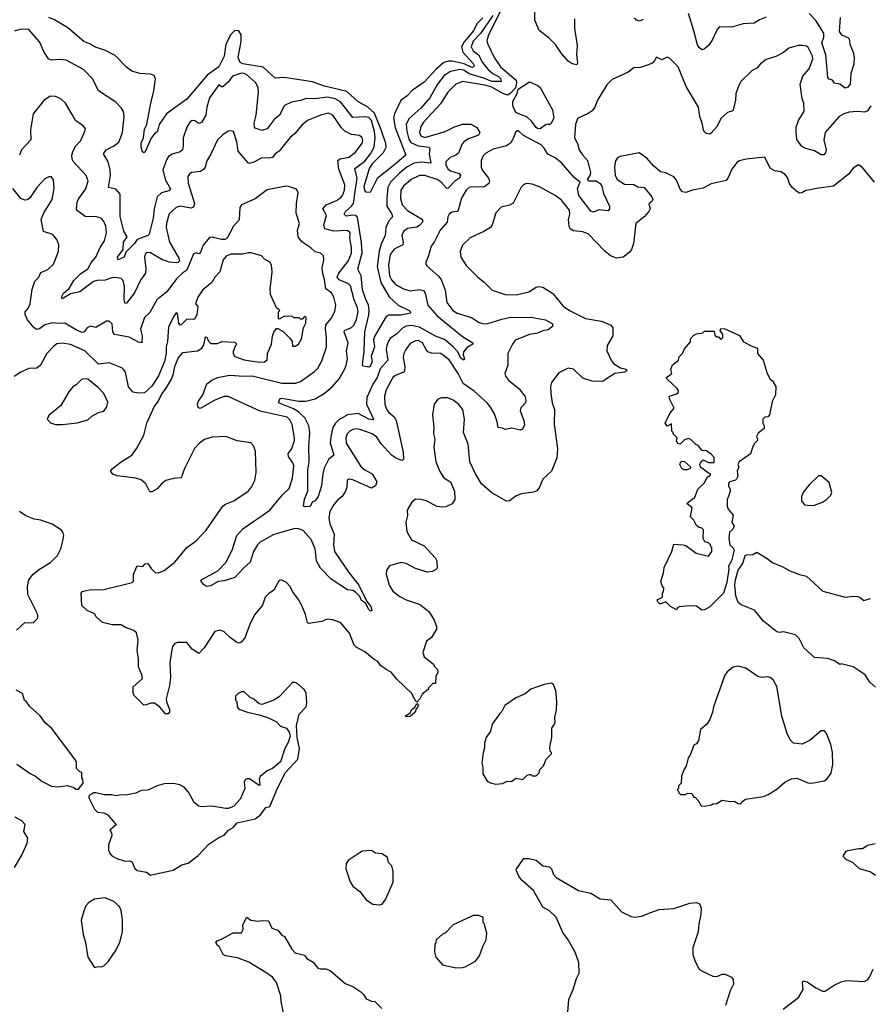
# Model space of a CAD drawing. Extents: x 2220333 to 2384341, y 721037 to 894043.
# Tile 84 of 256: x 2268066 to 2274423, y 769813 to 777168. Entities that reach past the tile are written whole.
import ezdxf

# ---------------------------------------------------------------- set-up
doc = ezdxf.new("R2010")
doc.units = 0

msp = doc.modelspace()

# ---------------------------------------------------------------- linework, layer by layer
at = {"layer": '0CON10XD'}
for points in [[(2272213.1, 777175), (2272213.5, 777105), (2272232.9, 776975), (2272228.5, 776905), (2272234.1, 776845.9), (2272229.5, 776830.5), (2272195, 776837.1), (2272165, 776857.5), (2272115.5, 776915.5), (2272071.7, 776981.7), (2272020.8, 777030.8), (2271947.9, 777087.9), (2271915.4, 777165), (2271919.7, 777285)], [(2271601, 777199), (2271511.2, 777065), (2271455, 777008.1), (2271440.2, 776965), (2271454.3, 776935), (2271496, 776906), (2271525, 776848.9), (2271565, 776798.3), (2271603.8, 776763.8), (2271645, 776743.9), (2271662, 776725), (2271663.8, 776705), (2271595, 776704.7), (2271535, 776730.3), (2271425, 776763.6), (2271385, 776789.3), (2271355, 776794.9), (2271285, 776780.8), (2271238.7, 776751.3), (2271188.6, 776685), (2271130.9, 776585), (2271065, 776506.9), (2270975, 776427.1), (2270955.3, 776385), (2270960, 776335), (2270975.5, 776275), (2270989.9, 776249.9), (2271043.9, 776226.1), (2271126.7, 776215), (2271130.8, 776205), (2271126.2, 776163.8), (2271137.8, 776095), (2271065.9, 776104.1), (2271015, 776096.1), (2270962, 776068), (2270905, 776021.1), (2270836.3, 775955), (2270818.3, 775915), (2270808.9, 775835), (2270811.2, 775775), (2270847.3, 775715), (2270851.9, 775695), (2270823.9, 775666.1), (2270803.1, 775615), (2270796.7, 775555), (2270768.1, 775491.9), (2270751.8, 775438.2), (2270739, 775325), (2270764.8, 775205), (2270827.4, 775097.4), (2270894.8, 775034.8), (2270977.1, 774995), (2270987.1, 774985), (2270986.2, 774975), (2270915, 774961.2), (2270825, 774959.6), (2270805, 774950), (2270718.6, 774801.4), (2270711.7, 774775), (2270717.5, 774725), (2270710.6, 774700.6), (2270691.9, 774655), (2270700.4, 774615), (2270685, 774577.1), (2270675, 774572.5), (2270635, 774580), (2270628.6, 774588.6), (2270641.1, 774691.1), (2270646.4, 774835), (2270676.7, 774963.3), (2270678.9, 774995), (2270673.7, 775035), (2270649.5, 775085), (2270629, 775149), (2270619, 775255), (2270593.2, 775305), (2270624.6, 775425), (2270621.3, 775501.3), (2270591.8, 775691.8), (2270575, 775704.2), (2270555, 775707.3), (2270505, 775699.2), (2270491.5, 775715), (2270500.4, 775735), (2270545.7, 775774.3), (2270560, 775795), (2270572.7, 775885), (2270589, 775985), (2270570.7, 776055), (2270645, 776110), (2270688.8, 776165), (2270714.4, 776215), (2270722.1, 776285), (2270718.4, 776331.6), (2270695, 776414.7), (2270675.8, 776435.8), (2270645, 776442.7), (2270555, 776437.3), (2270463.4, 776555), (2270425, 776576.6), (2270365, 776589.6), (2270275, 776576.5), (2270210.3, 776579.7), (2270165.4, 776564.6), (2270097.6, 776552.4), (2270045, 776525.6), (2270007.8, 776455), (2269968.3, 776421.7), (2269915, 776351.8), (2269875, 776340.6), (2269827.1, 776357.1), (2269820, 776365), (2269817.9, 776395), (2269833.7, 776455), (2269850.3, 776625), (2269848, 776658), (2269831.2, 776695), (2269764.6, 776755), (2269745, 776766.2), (2269725, 776768.4), (2269657.7, 776745), (2269625, 776700.7), (2269585, 776666.9), (2269575, 776666), (2269555, 776682), (2269485, 776584.3), (2269465.8, 776515), (2269458.6, 776455), (2269425, 776400.8), (2269405, 776392.5), (2269375, 776412.9), (2269355, 776415.7), (2269338.8, 776401.2), (2269316.4, 776365), (2269288.1, 776285), (2269288.9, 776225), (2269282.5, 776195), (2269265, 776180.6), (2269205, 776163.1), (2269179.2, 776145), (2269165, 776126.2), (2269137.3, 776045), (2269154.1, 775975), (2269193.1, 775905), (2269180.4, 775889.6), (2269125.3, 775874.7), (2269094.6, 775845), (2269072.5, 775755), (2269064.2, 775685), (2269033.2, 775565), (2269024.7, 775555.3), (2268944.5, 775525.5), (2268925, 775496.9), (2268860, 775430), (2268846.9, 775395), (2268802.9, 775372.9), (2268798.5, 775395), (2268838.9, 775451.1), (2268842.9, 775505), (2268870, 775545), (2268845, 775587.5), (2268817.7, 775697.7), (2268817.1, 775865), (2268785, 775901.4), (2268730, 775915), (2268745.4, 776005), (2268743.8, 776045), (2268727.3, 776105), (2268692, 776165), (2268712.5, 776195), (2268766.9, 776223.1), (2268807.8, 776252.2), (2268833.8, 776325), (2268848.2, 776445), (2268842, 776482), (2268826.2, 776506.2), (2268785, 776551.4), (2268656, 776635), (2268612.2, 776722.2), (2268542.5, 776795), (2268414.5, 776864.5), (2268365, 776871.1), (2268305, 776864.3), (2268281.2, 776875), (2268249.4, 776925), (2268215, 777003.3), (2268136, 777095), (2268076.3, 777096.3), (2268027.4, 777082.6)], [(2271528.7, 777181.3), (2271483.9, 777136.1), (2271457.8, 777085), (2271387.6, 777002.4), (2271368.7, 776965), (2271378.8, 776925), (2271455, 776839.3), (2271462.7, 776825), (2271460.5, 776815), (2271445, 776811.4), (2271386.9, 776836.9), (2271298.9, 776858.9), (2271271.3, 776858.7), (2271235, 776848.4), (2271176, 776795), (2271089.6, 776700.4), (2271000.2, 776639.8), (2270961.3, 776598.7), (2270914, 776565), (2270866.7, 776463.3), (2270860.2, 776435), (2270873.2, 776363.2), (2270952.2, 776155), (2270856.5, 776075), (2270738.3, 775981.7), (2270685, 775876.7), (2270655, 775880), (2270645, 775891.2), (2270640.7, 775925), (2270681.3, 776055), (2270705, 776094.8), (2270785.1, 776174.9), (2270805.3, 776215), (2270802.8, 776242.8), (2270768.8, 776345), (2270718.4, 776468.4), (2270666.6, 776516.6), (2270595.5, 776555), (2270510.4, 776630.4), (2270345, 776671.9), (2270255, 776704.6), (2270106.8, 776726.8), (2270045, 776736.7), (2269975, 776730.8), (2269885, 776811.8), (2269735, 776838.8), (2269715, 776848.9), (2269700, 776885), (2269721.8, 777005), (2269722.6, 777055), (2269705, 777084.4), (2269675, 777085.9), (2269643.9, 777056.1), (2269605.8, 776985), (2269594.4, 776895), (2269555, 776814.4), (2269467, 776753), (2269315.2, 776574.8), (2269164.4, 776465), (2269108.6, 776385), (2269101.4, 776355), (2269095, 776328.8), (2269074.6, 776315.4), (2269048.2, 776281.8), (2269005, 776181.2), (2268995, 776173.3), (2268985, 776180), (2268973.9, 776216.1), (2268974, 776245), (2268992, 776285), (2269000.3, 776349.7), (2269017.1, 776385), (2269045.6, 776545), (2269070, 776635), (2269082, 776725), (2269071.4, 776751.4), (2269045, 776760), (2268965, 776764.4), (2268905, 776784), (2268865, 776814), (2268779.1, 776899.1), (2268708.6, 776938.6), (2268625, 776964.3), (2268595.5, 776985.5), (2268545, 777004.4), (2268426.7, 777106.7), (2268326.9, 777166.9), (2268285, 777184.5)], [(2271657.1, 777225), (2271569.6, 777055), (2271558.4, 777008.4), (2271564.2, 776985.8), (2271611.1, 776885), (2271660.7, 776815), (2271776.8, 776716.8), (2271779.1, 776695), (2271770.5, 776659.5), (2271732.5, 776615), (2271715, 776604.5), (2271676.8, 776616.8), (2271595, 776663.3), (2271542.2, 776677.8), (2271375, 776706.7), (2271325, 776685.4), (2271264.8, 776625.2), (2271212, 776538), (2271085, 776401.8), (2271065, 776368.6), (2271054.7, 776325), (2271065, 776299.2), (2271095, 776288.1), (2271245, 776331.6), (2271315, 776368.1), (2271375, 776387.4), (2271436.8, 776386.8), (2271482.2, 776362.2), (2271504.4, 776325), (2271495, 776304.5), (2271421.3, 776278.7), (2271385, 776255.4), (2271369.7, 776235), (2271345, 776171.1), (2271325, 776155.4), (2271282.2, 776137.8), (2271251.5, 776105), (2271251.5, 776085), (2271265, 776054.6), (2271285, 776038.7), (2271349.6, 776019.6), (2271361.5, 776005), (2271355, 775986.9), (2271318, 775962), (2271265, 775906.9), (2271255, 775910), (2271215, 775953.5), (2271185, 775973.7), (2271095, 776004.7), (2271055, 776004.2), (2270991.8, 775975), (2270935.5, 775925), (2270913.8, 775895), (2270913, 775833), (2270924.7, 775785), (2270965, 775742.7), (2271076.4, 775675), (2271075.4, 775655), (2271055, 775629.5), (2271035, 775618.2), (2270965, 775608.5), (2270933.6, 775585), (2270922.8, 775555), (2270933.1, 775505), (2270928.9, 775485), (2270865, 775454.6), (2270835.7, 775414.3), (2270821.9, 775335), (2270830, 775255), (2270845, 775225.4), (2270875, 775188.8), (2270935, 775156.7), (2270985, 775143.3), (2271055, 775152.9), (2271083.8, 775143.8), (2271095.6, 775125), (2271115.3, 775035), (2271185.3, 774955), (2271375, 774800.4), (2271454, 774755), (2271452, 774745), (2271410.6, 774719.4), (2271383.7, 774686.3), (2271379.4, 774665), (2271391.4, 774635), (2271385.5, 774624.5), (2271365, 774635.7), (2271338.7, 774688.7), (2271305, 774724.6), (2271240, 774780), (2271175, 774804.8), (2271055, 774870.4), (2270995, 774883.4), (2270955, 774877.8), (2270930.5, 774865), (2270885, 774820), (2270835, 774785.6), (2270822.7, 774767.3), (2270809.1, 774735), (2270805.3, 774705), (2270818.1, 774625), (2270760.7, 774559.3), (2270737.1, 774495), (2270705, 774444.5), (2270660.7, 774345), (2270658.1, 774295), (2270710.8, 774185), (2270705, 774180), (2270675, 774184.8), (2270595, 774225.2), (2270515, 774215.2), (2270450.9, 774179.1), (2270425.3, 774155), (2270407.4, 774122.6), (2270393.2, 774065), (2270387.3, 774007.3), (2270414.4, 773915.6), (2270375, 773882.5), (2270342.4, 773817.6), (2270331.3, 773775), (2270321.5, 773685), (2270297.8, 773605), (2270275, 773573.8), (2270252.5, 773565), (2270238.3, 773531.7), (2270195, 773528.8), (2270186.7, 773535), (2270195, 773586.2), (2270219.6, 773645), (2270220.4, 773805), (2270229.2, 773865), (2270227.9, 773985), (2270234.2, 774085), (2270227.4, 774135), (2270196.4, 774195), (2270149.3, 774239.3), (2270111.9, 774261.9), (2270000, 774305), (2270011.4, 774335), (2270025, 774340), (2270151.7, 774318.3), (2270205, 774318.9), (2270274.7, 774335.3), (2270342.7, 774375), (2270400.4, 774425), (2270452.9, 774485), (2270495, 774554.2), (2270506.2, 774585), (2270515.4, 774635), (2270508.9, 774695), (2270521.8, 774755), (2270490.4, 774835), (2270494.7, 774845.3), (2270545, 774868), (2270563.3, 774886.7), (2270582.3, 774927.7), (2270595.6, 774985), (2270592, 775015), (2270565.8, 775075.8), (2270538.7, 775178.7), (2270522.5, 775195), (2270455, 775225.4), (2270439.6, 775245), (2270450.9, 775275), (2270521.3, 775365), (2270545.2, 775424.8), (2270546.8, 775465), (2270534.7, 775534.7), (2270536.1, 775575), (2270515, 775593.6), (2270415, 775587.8), (2270346.1, 775606.1), (2270338.5, 775635), (2270358.1, 775705), (2270332.2, 775755), (2270356.4, 775783.6), (2270435, 775816.5), (2270464, 775836), (2270479.5, 775855), (2270493.1, 775895), (2270495.4, 775935), (2270450.8, 776050.8), (2270444.4, 776115), (2270460.8, 776129.2), (2270525, 776140), (2270575, 776179.1), (2270624.6, 776245), (2270629.6, 776265), (2270625.4, 776285.4), (2270605, 776301.5), (2270545, 776310.4), (2270495.2, 776335.3), (2270470.7, 776360.7), (2270406.2, 776455), (2270375, 776470), (2270315, 776454.6), (2270217.5, 776415), (2270175, 776380.8), (2270122.1, 776317.9)], [(2272725, 777169.4), (2272695, 777155.7), (2272675, 777164), (2272661.7, 777181.7)], [(2273645, 777185.8), (2273595, 777165.8), (2273555, 777140.8), (2273473.1, 777136.9), (2273385, 777112), (2273295, 777113.3), (2273278.8, 777095), (2273242, 777015), (2273214.3, 776975.7), (2273182.3, 776947.7), (2273165, 776943.3), (2273145, 776959.2), (2273130.7, 776980.7), (2273105.4, 777085), (2273063.7, 777213.7)], [(2274197.1, 777185), (2274189.8, 777080.2), (2274206.7, 777055), (2274255, 777035.2), (2274264.4, 777025), (2274269.9, 776985), (2274295.4, 776925), (2274303.4, 776885), (2274299.6, 776835), (2274278.3, 776765), (2274271.4, 776685), (2274255, 776662.4), (2274235, 776656.5), (2274195, 776686.2), (2274155, 776693.3), (2274140, 776715), (2274115, 776724.4), (2274106.3, 776736.3), (2274090.6, 776905), (2274061.9, 776995), (2274076.9, 777036.9), (2274075.8, 777065.8), (2274015, 777160.6), (2273965, 777212.9)], [(2274425.7, 776525), (2274402.9, 776487.1), (2274382.5, 776477.5), (2274325, 776481.9), (2274265, 776477.1), (2274225, 776464.4), (2274191.4, 776445), (2274084.6, 776325), (2274075, 776270), (2274093.1, 776195), (2274087.4, 776172.6), (2274075, 776158.8), (2274055, 776158), (2274007, 776187), (2273940, 776205), (2273910.9, 776220.9), (2273873.9, 776273.9), (2273868.1, 776331.9), (2273870, 776365), (2273885.3, 776414.7), (2273928.9, 776485), (2273926, 776545), (2273914.1, 776575.9), (2273898.6, 776685), (2273918.6, 776745), (2273965, 776800), (2273994.3, 776875), (2273990.8, 776895), (2273959.6, 776959.6), (2273945, 776970), (2273915, 776975.6), (2273885, 776974.4), (2273815, 776955.8), (2273775, 776922.5), (2273717.9, 776892.1), (2273645, 776869.2), (2273601.7, 776838.3), (2273573.8, 776805), (2273540.9, 776789.1), (2273455, 776705.8), (2273439.4, 776675), (2273417.8, 776615), (2273415.7, 776565), (2273395, 776487.5), (2273356.4, 776473.6), (2273308.6, 776431.4), (2273274.2, 776365), (2273235, 776318.8), (2273225, 776313.3), (2273198.3, 776318.3), (2273185, 776326.7), (2273175.8, 776345.8), (2273167.5, 776395), (2273148, 776445), (2273137.9, 776515), (2273047.8, 776667.8), (2272987.5, 776815), (2272925, 776877.5), (2272905, 776887.5), (2272865, 776867.5), (2272825, 776887.5), (2272805, 776852.5), (2272790, 776840), (2272705, 776811.4), (2272655, 776808.8), (2272613.3, 776775), (2272495, 776721.4), (2272455, 776680), (2272385, 776566), (2272365, 776513.8), (2272345, 776486.2), (2272315, 776466.2), (2272235, 776430), (2272220, 776385), (2272212.1, 776285), (2272233.8, 776243.8), (2272247.3, 776195), (2272272.5, 776157.5), (2272308.5, 776115), (2272332.8, 776025), (2272327.8, 776005), (2272306.2, 775975), (2272322.7, 775962.7), (2272373.3, 775963.3), (2272405, 775944.3), (2272416.6, 775925), (2272429.3, 775869.3), (2272473.1, 775775), (2272474.4, 775755), (2272465, 775740), (2272395, 775748), (2272355, 775729.5), (2272335, 775738.4), (2272246, 775855), (2272234.3, 775905.7), (2272253.9, 775955), (2272209.9, 775989.9), (2272117, 776097), (2272067.5, 776135), (2272013, 776163), (2271985, 776208.6), (2271962.2, 776232.2), (2271831.7, 776301.7), (2271795, 776336.2), (2271785, 776336.7), (2271772.3, 776327.7), (2271757.1, 776285), (2271734.4, 776245), (2271704.7, 776225.3), (2271605, 776199.6), (2271550.3, 776169.7), (2271529.4, 776150.6), (2271514.6, 776115.4), (2271514.6, 776065), (2271525, 776040.6), (2271570, 775985), (2271576.7, 775965), (2271572.2, 775945), (2271535, 775915.4), (2271445, 775919.7), (2271425, 775913.8), (2271402.9, 775895), (2271368.9, 775835), (2271342.2, 775745), (2271335, 775734.4), (2271295, 775730), (2271275, 775714.2), (2271265.5, 775695), (2271260.5, 775655), (2271208.5, 775595), (2271164.7, 775505.3), (2271140.6, 775475), (2271121.9, 775405), (2271101.2, 775355), (2271100.7, 775340.7), (2271108.3, 775328.3), (2271194.3, 775255), (2271216, 775226), (2271245, 775146.7), (2271258.9, 775055), (2271304.4, 774995), (2271335.3, 774975.3), (2271442.6, 774942.6), (2271495, 774909.4), (2271525, 774897.8), (2271557.1, 774897.1), (2271668.3, 774931.7), (2271725, 774942.2), (2271885, 774946.8), (2271995, 774925.3), (2272048.9, 774895), (2272047.3, 774875), (2272015, 774851.9), (2271975, 774844.4), (2271935, 774825.7), (2271875, 774815.6), (2271770, 774775), (2271748, 774745), (2271714.2, 774675), (2271713.6, 774586.4), (2271692.5, 774525), (2271696, 774505), (2271718.8, 774475), (2271799.8, 774409.8), (2271842.5, 774355), (2271850, 774325), (2271846.7, 774305), (2271811.7, 774268.3), (2271806.2, 774245), (2271834.5, 774174.5), (2271838.7, 774141.3), (2271825, 774110), (2271807.3, 774102.7), (2271745, 774117.5), (2271695, 774106), (2271675, 774116.2), (2271641.7, 774121.7), (2271634.2, 774165), (2271613.8, 774223.8), (2271585, 774272.9), (2271558.9, 774305), (2271463.6, 774393.6), (2271380.5, 774450.5), (2271344, 774525), (2271275, 774627.5), (2271214.7, 774674.7), (2271145, 774677.1), (2271117.4, 774687.4), (2271103.1, 774703.1), (2271077.8, 774755), (2271045, 774771.1), (2271025, 774769.5), (2270985, 774747.8), (2270951.5, 774705), (2270936.9, 774675), (2270932.1, 774645), (2270943.8, 774575), (2270942.2, 774545), (2270934.6, 774535.4), (2270875, 774511.2), (2270854.8, 774495.3), (2270805, 774404), (2270792.3, 774355), (2270794.6, 774295), (2270807.8, 774257.8), (2270825, 774234.4), (2270865, 774201.4), (2270880.5, 774175), (2270933, 773937), (2270933.8, 773885), (2270925, 773876.2), (2270915, 773877.5), (2270875, 773893.8), (2270844.8, 773914.8), (2270768.4, 773998.4), (2270735, 774048.9), (2270700.8, 774075), (2270616.7, 774105), (2270585, 774111.1), (2270555, 774106.7), (2270532.5, 774095), (2270514.4, 774075), (2270504.4, 774045), (2270506.7, 774005), (2270615, 773830.5), (2270645, 773806.2), (2270700.6, 773775), (2270734.3, 773715), (2270726.2, 773685), (2270695, 773668), (2270555, 773731.9)], [(2271955, 776352.9), (2271935, 776354.4), (2271925, 776362.8), (2271890.7, 776410.7), (2271858.4, 776438.4), (2271775, 776473.6), (2271750.7, 776525), (2271752.5, 776557.5), (2271784, 776615), (2271792.5, 776647.5), (2271875, 776702.6), (2271937.8, 776675), (2271955, 776661.4), (2272047, 776493), (2272057.1, 776435), (2272037, 776393), (2272025, 776382.5), (2272015, 776387.5), (2271995, 776383.3), (2271955, 776352.9)], [(2270122.1, 776317.9), (2270085, 776284.2), (2270005, 776185.6), (2269975.8, 776165), (2269955, 776139.2), (2269925, 776133.5), (2269875, 776136.4), (2269815, 776103.6), (2269785, 776094.4), (2269775, 776098), (2269699.5, 776185), (2269689.6, 776255), (2269665, 776331.2), (2269645, 776338), (2269625, 776334), (2269585, 776307.5), (2269545, 776271.2), (2269495, 776163.3), (2269465, 776113.3), (2269452.9, 776067.1), (2269440.6, 776049.4), (2269416.5, 776033.5), (2269351.2, 776025), (2269335.4, 776014.6), (2269323.9, 775996.1), (2269325, 775946.7), (2269372.7, 775795), (2269365, 775767.1), (2269345, 775760.5), (2269265, 775774), (2269235, 775763.8), (2269182.6, 775717.4), (2269162.7, 775647.3), (2269161.1, 775615), (2269187.1, 775505), (2269255.8, 775385.8), (2269259.6, 775365), (2269251.4, 775355), (2269235, 775351), (2269185, 775355.7), (2269134.8, 775374.8), (2269045, 775425.5), (2269025, 775429.4), (2269014, 775425), (2269004.2, 775415), (2268999.2, 775395), (2269009.3, 775309.3), (2269005.6, 775275), (2268968.7, 775221.3), (2268925, 775128.1), (2268865, 775050), (2268855, 775048.8), (2268847.7, 775077.7), (2268849.3, 775175), (2268839.2, 775219.2), (2268824.7, 775234.7), (2268785, 775242), (2268755, 775238.9), (2268705, 775221.2), (2268645, 775219.1), (2268618.5, 775211.5), (2268516.2, 775135), (2268445, 775120.9), (2268395, 775088), (2268385, 775083.3), (2268381.7, 775088.3), (2268383.1, 775105), (2268395, 775123.8), (2268435, 775158.6), (2268470, 775220), (2268521, 775269), (2268575, 775307.5), (2268602.9, 775357.1), (2268636.2, 775395), (2268667.5, 775465), (2268699.2, 775515), (2268715.4, 775575), (2268710, 775625), (2268692.2, 775665), (2268675.4, 775685.4), (2268640, 775695), (2268555, 775697.1), (2268498.9, 775738.9), (2268491.7, 775751.7), (2268495.4, 775805), (2268508.2, 775831.8), (2268561.8, 775905), (2268577.5, 775965), (2268563.6, 776003.6), (2268467.8, 776105), (2268457.5, 776125), (2268456.4, 776155), (2268465, 776188), (2268485, 776224.3), (2268523.8, 776266.2), (2268554.3, 776335), (2268557.5, 776355), (2268542, 776375), (2268484.2, 776415), (2268458.6, 776458.6), (2268408, 776545), (2268375, 776576), (2268333, 776593), (2268295, 776595.6), (2268246, 776565), (2268167.5, 776465), (2268148.5, 776345), (2268150.2, 776269.8), (2268078.9, 776195), (2268064.5, 776155)], [(2274453.3, 775955), (2274362.5, 776065), (2274335, 776082.5), (2274295, 776058.8), (2274258.6, 776011.4), (2274146.9, 775923.1), (2274035, 775910), (2273935, 775888.8), (2273912.5, 775875), (2273895, 775872.5), (2273873.2, 775883.2), (2273838.8, 775915), (2273820, 775945), (2273805, 775990), (2273784.3, 776014.3), (2273755, 776032), (2273708.8, 776038.8), (2273675, 776057.5), (2273635, 776140), (2273495, 776126.7), (2273445, 776112.9), (2273425, 776100), (2273388.9, 776051.1), (2273361.3, 775988.7), (2273345, 775966.2), (2273235, 775940.5), (2273175, 775910), (2273146.9, 775903.1), (2273094.6, 775895.4), (2273045, 775876.9), (2273020.7, 775880.7), (2273001.7, 775901.7), (2272975, 775970), (2272955, 775993.3), (2272895, 776022.5), (2272855, 776030), (2272805, 776072.5), (2272753.4, 776133.4), (2272695, 776172), (2272555, 776145.8), (2272535, 776136), (2272517.7, 776112.3), (2272510.5, 776065), (2272516.3, 776006.3), (2272532.5, 775975), (2272585, 775940), (2272655, 775936), (2272685, 775920), (2272734.2, 775914.2), (2272791.2, 775845), (2272796.7, 775825), (2272790, 775810), (2272768.3, 775791.7), (2272776.7, 775755), (2272767.5, 775735), (2272732.5, 775695), (2272670, 775645), (2272652.5, 775495), (2272637.9, 775452.1), (2272622.1, 775427.9), (2272575, 775394.3), (2272525.9, 775385.9), (2272482.6, 775402.6), (2272439.1, 775439.1)], [(2270555, 773731.9), (2270525, 773735.8), (2270514.3, 773725.7), (2270510.8, 773675), (2270500, 773645), (2270475.8, 773605), (2270445, 773581.4), (2270415, 773545.8), (2270385, 773494), (2270376.2, 773445), (2270385, 773401.2), (2270416.2, 773325), (2270411.5, 773245), (2270419.4, 773195), (2270525, 773037.5), (2270600.3, 772945), (2270660.9, 772820.9), (2270689.6, 772785), (2270696.8, 772753.2), (2270685, 772752.9), (2270675, 772761.4), (2270649.6, 772809.6), (2270620.5, 772830.5), (2270608.2, 772858.2), (2270575, 772892.5), (2270555, 772904), (2270515, 772910), (2270395, 772990), (2270315, 773071.9), (2270285.3, 773125.3), (2270274.7, 773215), (2270245.9, 773285), (2270185, 773352.5), (2270145, 773366.5), (2270115, 773365.4), (2269965, 773323.5), (2269864.6, 773265), (2269844.5, 773245.5), (2269813.7, 773196.3), (2269790, 773115), (2269738.1, 773071.9), (2269675, 773002.2), (2269595, 772977.5), (2269549.7, 772970.3), (2269491.7, 772938.3), (2269463.3, 772935), (2269439.7, 772949.7), (2269423.8, 772975), (2269423.8, 772985), (2269548, 773052), (2269607.6, 773112.4), (2269655.4, 773205), (2269688.2, 773315), (2269734.8, 773365.3), (2269935.5, 773505), (2270030.9, 773619.1), (2270079.5, 773665), (2270105.9, 773744.1), (2270116.2, 773835), (2270108, 773858), (2270076.2, 773905), (2270072.3, 773925), (2270099.7, 773965), (2270119.3, 774025), (2270120, 774045), (2270103.8, 774145), (2270085, 774180), (2270065, 774199.1), (2269862.4, 774242.4), (2269625, 774353.8), (2269595, 774352.1), (2269525.3, 774324.7), (2269415, 774264.1), (2269399.8, 774269.8), (2269396.4, 774295), (2269401.9, 774318.1), (2269434.2, 774365), (2269465, 774448), (2269502, 774475), (2269545, 774494.5), (2269635, 774512.1), (2269745, 774504.6), (2269805, 774508), (2270025, 774453.5), (2270126.4, 774453.6), (2270165, 774465.6), (2270270.7, 774539.3), (2270294.6, 774565.4), (2270325, 774620), (2270358.3, 774721.7), (2270360.3, 774795), (2270350.8, 774855), (2270355, 774887.5), (2270393.4, 774936.6), (2270422.1, 774987.9), (2270428.2, 775035), (2270413.8, 775095), (2270396.8, 775126.8), (2270355, 775156.7), (2270344.6, 775224.6), (2270328.3, 775281.7), (2270326.4, 775313.7), (2270338.9, 775375), (2270338, 775405), (2270315, 775422.9), (2270274.6, 775434.6), (2270243, 775463), (2270175, 775508.1), (2270147.1, 775545), (2270142.9, 775595), (2270157.8, 775645), (2270133.6, 775723.6), (2270134.5, 775795.5), (2270148, 775875), (2270135, 775902.5), (2270075, 775922), (2270055, 775922.9), (2269915, 775897.5), (2269825, 775829.2), (2269725, 775783.8), (2269711.2, 775765), (2269707.3, 775672.7), (2269664.1, 775625.9), (2269637.7, 775572.2), (2269616, 775535), (2269600, 775525), (2269574.7, 775524.7), (2269505, 775542.9), (2269485, 775541.4), (2269436.7, 775483.3), (2269415, 775423.3), (2269405, 775418.8), (2269385, 775426.2), (2269365, 775418), (2269315, 775296.7), (2269285, 775276.2), (2269239.2, 775230.8), (2269165.2, 775134.8), (2269091.9, 775075), (2269039.2, 774980.8), (2268998, 774942), (2268970.4, 774855), (2268982.7, 774805), (2268980, 774755), (2268955, 774758.5), (2268885, 774796.5), (2268775.3, 774815.3), (2268763.8, 774835), (2268756.9, 774895), (2268735, 774916), (2268714.1, 774915.9), (2268635, 774869.2), (2268595, 774877.5), (2268570, 774865), (2268548, 774835), (2268535, 774831.1), (2268495, 774845.5), (2268405, 774901.1), (2268355, 774897.5), (2268315, 774902.1), (2268255, 774889.6), (2268215, 774857.8), (2268195, 774852.5), (2268175, 774865.2), (2268125.1, 774925.1), (2268106.2, 774965), (2268107.9, 774985), (2268131.5, 775015), (2268145.4, 775045), (2268158.9, 775155), (2268179.1, 775215), (2268209.2, 775245), (2268225, 775280), (2268277.8, 775302.2), (2268319.4, 775340.6), (2268355.8, 775435), (2268359.4, 775485), (2268344.4, 775525), (2268315, 775562.9), (2268244.3, 775585), (2268226.4, 775675), (2268246.7, 775725), (2268310, 775825), (2268324.3, 775905.7), (2268318.3, 775971.7), (2268303.6, 775993.6), (2268285, 775993.8), (2268255, 775978), (2268195, 775912.9), (2268145, 775840), (2268125, 775823.1), (2268105, 775819.4), (2268075, 775831.4), (2268015, 775905.6)], [(2272439.1, 775439.1), (2272316.4, 775566.4), (2272275, 775583.1), (2272205, 775590.6), (2272180, 775605), (2272171.9, 775625), (2272167.1, 775675), (2272177.1, 775715), (2272174, 775745), (2272115, 775820), (2272068.8, 775855), (2271955, 775916.7), (2271895, 775939.4), (2271855, 775944.2), (2271835, 775936), (2271815, 775916.2), (2271755, 775798), (2271727.2, 775782.8), (2271665, 775766.7), (2271625.8, 775725), (2271596.9, 775635), (2271584, 775615), (2271535, 775585.6), (2271431.9, 775538.1), (2271375.5, 775484.5), (2271357.8, 775435), (2271362.8, 775392.8), (2271402.1, 775332.1), (2271432.3, 775302.3), (2271490, 775245), (2271537.7, 775207.7), (2271596.1, 775146.1), (2271695, 775114.3), (2271776.8, 775113.2), (2271870, 775135), (2271925, 775170), (2271945.7, 775174.3), (2271975, 775170.6), (2272051.3, 775121.3), (2272128.8, 775028.8), (2272175, 774995.6), (2272295, 774935.8), (2272415, 774916), (2272485, 774886.7), (2272498.8, 774865), (2272498, 774805), (2272456.2, 774735), (2272454.2, 774694.2), (2272489.3, 774619.3), (2272506.1, 774596.1), (2272557, 774567), (2272595, 774557.5), (2272603.3, 774545), (2272585, 774536), (2272514.1, 774525.9), (2272452.5, 774485), (2272423.6, 774466.4), (2272345, 774466.7), (2272275, 774491.2), (2272205, 774556.2), (2272165, 774565.8), (2272095, 774529.2), (2272041.4, 774458.6), (2272033.4, 774426.6), (2272034.5, 774375), (2272044.6, 774304.6), (2272062.1, 774255), (2272059.6, 774145), (2272084.6, 773965), (2272080.4, 773895), (2272040, 773795), (2271975, 773736.7), (2271951.2, 773675), (2271930.8, 773649.2), (2271905, 773639.2), (2271815, 773626), (2271775, 773608.8), (2271725.6, 773574.4), (2271705, 773571.2), (2271595, 773633.8), (2271518.3, 773701.7), (2271472, 773775), (2271430, 773865), (2271416.8, 773996.8), (2271383, 774083), (2271390.8, 774185), (2271377.2, 774257.2), (2271345, 774295.8), (2271305, 774325.7), (2271265, 774344.2), (2271215, 774344), (2271188.8, 774331.2), (2271163.2, 774296.8), (2271152, 774215), (2271161.2, 774121.2), (2271159.2, 774075), (2271168.6, 774035), (2271161.9, 773975), (2271175.7, 773865), (2271205, 773793.3), (2271235.7, 773745.7), (2271286.2, 773715), (2271316.7, 773645), (2271317.5, 773585), (2271298.3, 773551.7), (2271251.7, 773528.3), (2271225, 773526), (2271185, 773531.2), (2271105, 773574.2), (2271065, 773584.3), (2271025, 773586), (2270996, 773565), (2270962.9, 773505), (2270964.2, 773465), (2270953.1, 773415), (2270959.2, 773345), (2270995, 773283.8), (2271087.9, 773237.9), (2271173.3, 773145), (2271182.5, 773125), (2271185, 773070), (2271175, 773057.5), (2271150, 773045), (2271115, 773040), (2271025, 773068), (2270955, 773105.7), (2270915, 773114), (2270831.2, 773088.8), (2270808.8, 773055), (2270806, 773025), (2270828.6, 772945), (2270855, 772898.8), (2270908.3, 772858.3), (2270954.6, 772834.6), (2271045, 772805.7), (2271065, 772794), (2271125.7, 772745.7), (2271163.6, 772683.6), (2271182.2, 772635), (2271181.5, 772615), (2271145, 772553.3), (2271106.7, 772525), (2271079.3, 772440.7), (2271088.8, 772408.8), (2271160, 772355), (2271165, 772340), (2271187.5, 772315), (2271190, 772295), (2271177, 772263), (2271175, 772210), (2271155, 772210), (2271121.7, 772178.3), (2271120, 772165), (2271075, 772130), (2271056.1, 772093.9), (2271035, 772070), (2271021.7, 772081.7), (2270997.5, 772135), (2270885, 772242.5), (2270842.5, 772295), (2270805, 772313.8), (2270763.3, 772345), (2270742.5, 772375), (2270715, 772388.8), (2270645.6, 772445.6), (2270581.2, 772481.2), (2270566.7, 772495), (2270530.8, 772585), (2270465, 772664), (2270404.2, 772684.2), (2270365, 772689.2), (2270325, 772672), (2270225, 772656.7), (2270216.7, 772665), (2270202.9, 772725), (2270175, 772791.2), (2270143.8, 772845), (2270109.1, 772889.1), (2270086.1, 772936.1), (2270060, 772965), (2270025, 772982.5), (2270005, 772980), (2269965, 772907.5), (2269925, 772880), (2269901.2, 772855), (2269882, 772795), (2269823.9, 772726.1), (2269786.4, 772653.6), (2269752.5, 772555), (2269725, 772518.8), (2269705, 772511.2), (2269687.3, 772517.3), (2269640.7, 772550.7), (2269595, 772596), (2269565, 772608), (2269525, 772598.8), (2269445, 772476.2), (2269405.8, 772434.2), (2269354.2, 772465), (2269315, 772516), (2269245, 772516), (2269225, 772507.5), (2269209.4, 772485), (2269201.1, 772448.9), (2269189.6, 772365), (2269194.3, 772255), (2269186.7, 772195), (2269161.4, 772095), (2269163, 772073), (2269187.1, 772015), (2269186.2, 771995), (2269175, 771983.3), (2269155, 771983.3), (2269113.9, 772033.9), (2269075, 772062.5), (2269047, 772063), (2269010.7, 772049.3), (2268995, 772047.5), (2268925, 772116.7), (2268914.2, 772135), (2268913.3, 772185), (2268983.9, 772246.1), (2268979.2, 772275), (2268954, 772335), (2268954.2, 772395.8), (2268944.3, 772455), (2268951.9, 772535), (2268938.2, 772588.2), (2268919.2, 772605), (2268856.6, 772626.6), (2268825, 772646.5), (2268758.2, 772648.2), (2268685.7, 772665.7), (2268638.6, 772708.6), (2268625, 772728.8), (2268570, 772755), (2268531.3, 772791.3), (2268526.7, 772885), (2268534.1, 772895.9), (2268585, 772910), (2268695, 772912.5), (2268906.2, 772965), (2268916.2, 772975), (2268916.7, 773025), (2268945, 773087.5), (2268986.4, 773083.6), (2269005, 773102.5), (2269025, 773106.7), (2269049.1, 773069.1), (2269078.8, 773038.8), (2269105, 773036), (2269145.4, 773054.6), (2269225, 773115.8), (2269315, 773226.2), (2269384.2, 773275.8), (2269460, 773355), (2269585.5, 773534.5), (2269605, 773548.6), (2269666.4, 773573.6), (2269773, 773647), (2269798, 773675), (2269824.2, 773725), (2269833.1, 773785), (2269829.2, 773945), (2269814.2, 773984.2), (2269795, 774006), (2269692.4, 774022.4), (2269606.4, 774053.6), (2269505, 774050), (2269448.3, 774031.7), (2269410, 774005), (2269373.8, 773965), (2269352, 773925), (2269298, 773815), (2269273.8, 773746.2), (2269215, 773740.8), (2269157.5, 773725), (2269125, 773701.2), (2269095, 773663.8), (2269055, 773640), (2269045, 773640), (2269035, 773650), (2269010.3, 773700.3), (2268975, 773730), (2268935, 773744.2), (2268795, 773760), (2268762.7, 773772.7), (2268746, 773795), (2268760, 773815), (2268824.5, 773865.5), (2268904.6, 773915.4), (2268942.4, 773967.6), (2268994.4, 774065), (2269017, 774153), (2269070.9, 774275), (2269101.5, 774315), (2269125, 774368), (2269160.8, 774415), (2269202.6, 774487.4), (2269216.9, 774525), (2269225, 774578), (2269251.5, 774638.5), (2269285, 774681.2), (2269395, 774693.8), (2269426.4, 774713.6), (2269441.7, 774738.3), (2269455, 774800), (2269465, 774797.5), (2269476.4, 774766.4), (2269495, 774750), (2269545, 774750), (2269577, 774763), (2269675, 774760), (2269690, 774745), (2269680, 774735), (2269661.7, 774688.3), (2269661.2, 774675), (2269675, 774652), (2269745, 774627.5), (2269855, 774610.8), (2269897, 774613), (2269915, 774627.5), (2269917.5, 774675), (2269947.5, 774745), (2269956.1, 774803.9), (2269966.4, 774833.6), (2269985, 774860), (2269995, 774860), (2270035, 774837.5), (2270085, 774790), (2270102, 774765), (2270105, 774730), (2270125, 774730), (2270150, 774745), (2270171.2, 774785), (2270186.2, 774865), (2270205, 774900), (2270207.5, 774945), (2270195, 774950), (2270178.3, 774931.7), (2270165, 774930), (2270155, 774940), (2270115, 774940), (2270105, 774950), (2270045, 774952.5), (2270005, 774930), (2270000, 774935), (2270000, 774985), (2270010, 774995), (2269986.2, 775016.2), (2269940.4, 775115), (2269937.6, 775165), (2269943.1, 775195), (2269954.4, 775285), (2269948, 775335), (2269935, 775356.7), (2269895, 775380), (2269872.5, 775405), (2269795.9, 775425.9), (2269775.9, 775425.9), (2269735, 775415.8), (2269645, 775415.6), (2269608.7, 775401.3), (2269587.5, 775375), (2269561.4, 775285), (2269524.4, 775245), (2269501.9, 775205), (2269435, 775148.9), (2269398.5, 775095), (2269383, 775053), (2269383.1, 775043.1), (2269396.7, 775025), (2269390, 774965), (2269375, 774932.5), (2269365, 774927.5), (2269315, 774930), (2269275, 774890), (2269265, 774886.7), (2269255, 774900), (2269245, 774972.5), (2269235, 774978.8), (2269215, 774949.2), (2269179.1, 774870.9), (2269171.5, 774765), (2269160, 774725), (2269160.6, 774675), (2269148.1, 774615), (2269103.4, 774506.6), (2269055, 774431.1), (2268999.5, 774380.5), (2268955, 774377.1), (2268915, 774384.6), (2268880, 774425), (2268858.2, 774535), (2268835, 774565.6), (2268735, 774605.5), (2268655, 774595.4), (2268553.2, 774693.2), (2268445, 774740.8), (2268385, 774750.9), (2268345, 774745.6), (2268321.1, 774728.9), (2268269.2, 774675), (2268221.7, 774588.3), (2268195, 774565.6), (2268135, 774562.5), (2268075, 774536), (2268025, 774501.4)], [(2273165, 772756.7), (2273125, 772787.5), (2273075, 772790), (2272995, 772782.5), (2272983.6, 772776.4), (2272975, 772760), (2272930, 772785), (2272895, 772820), (2272853, 772803), (2272835, 772820), (2272830, 772835), (2272870, 772855), (2272870, 772885), (2272877, 772893), (2272880, 772925), (2272868.3, 772938.3), (2272858.3, 772971.7), (2272877.5, 773035), (2272882.5, 773075), (2272940, 773195), (2272955, 773250), (2273023.6, 773246.4), (2273045, 773240), (2273122.3, 773182.3), (2273215, 773160), (2273240, 773195), (2273240, 773225), (2273230, 773235), (2273230, 773245), (2273215, 773260), (2273187, 773267), (2273173.6, 773293.6), (2273177, 773357), (2273165, 773370), (2273138.3, 773378.3), (2273125, 773390), (2273105, 773430), (2273080, 773455), (2273091.7, 773521.7), (2273052.5, 773555), (2273095, 773590), (2273110, 773595), (2273135, 773660), (2273185, 773707.5), (2273205, 773750), (2273230, 773765), (2273230, 773775), (2273215, 773780), (2273153.3, 773825), (2273148.8, 773845), (2273155.9, 773864.1), (2273175, 773880), (2273215, 773861.2), (2273255, 773860), (2273257, 773897), (2273235, 773922.5), (2273195, 773950), (2273175, 773947.5), (2273165, 773952.5), (2273136.4, 773986.4), (2273120, 773995), (2273085, 774030), (2273065, 774040), (2273035, 774030), (2273003, 773997), (2272985, 774002.5), (2272975, 774020), (2272980, 774045), (2272950, 774075), (2272950, 774085), (2272940, 774095), (2272938.3, 774148.3), (2272905, 774132.5), (2272890, 774155), (2272923.9, 774226.1), (2272957.5, 774265), (2272922.5, 774335), (2272920, 774355), (2272977, 774373), (2272988.3, 774381.7), (2272990, 774395), (2272976.4, 774416.4), (2272903.3, 774485), (2272900, 774495), (2272940, 774525), (2272933.3, 774555), (2272945, 774590), (2272990, 774625), (2272995, 774650), (2273020, 774675), (2273035, 774710), (2273078.3, 774761.7), (2273080, 774785), (2273101.7, 774808.3), (2273125, 774820), (2273171.7, 774828.3), (2273185, 774840), (2273255, 774840), (2273261.7, 774811.7), (2273275, 774800), (2273288.3, 774798.3), (2273305, 774780), (2273320, 774795), (2273320, 774815), (2273300, 774845), (2273305, 774860), (2273335, 774857.5), (2273445, 774808.8), (2273475, 774762.5), (2273538.3, 774728.3), (2273580, 774715), (2273580, 774675), (2273622.5, 774625), (2273652.5, 774525), (2273673.6, 774483.6), (2273700, 774465), (2273700, 774455), (2273717, 774427), (2273713.3, 774365), (2273690, 774315), (2273670, 774215), (2273658.3, 774201.7), (2273635, 774200), (2273620, 774185), (2273620, 774155), (2273630, 774135), (2273630, 774115), (2273585, 774080), (2273572.5, 774055), (2273580, 774035), (2273580, 774025), (2273557, 774003), (2273545, 773980), (2273526.7, 773925), (2273442.5, 773865), (2273432.5, 773845), (2273440, 773825), (2273427.5, 773795), (2273432.5, 773755), (2273422.5, 773735), (2273415, 773727.5), (2273373, 773717), (2273363, 773707), (2273363, 773683), (2273377.5, 773655), (2273367, 773613), (2273352.5, 773585), (2273353.3, 773535), (2273361.2, 773511.2), (2273397, 773467), (2273387.5, 773415), (2273406.2, 773385), (2273395, 773363.3), (2273370.5, 773339.5), (2273366, 773295), (2273372.5, 773245), (2273396.4, 773226.4), (2273406.2, 773205), (2273386, 773126), (2273363, 773087), (2273365.6, 773065), (2273350.9, 772965), (2273325, 772883.3), (2273225, 772783.3), (2273185, 772760), (2273165, 772756.7)], [(2268335, 774144), (2268385, 774144.2), (2268495, 774156), (2268575, 774180), (2268605, 774205.8), (2268655, 774232.5), (2268695.8, 774244.2), (2268718, 774275), (2268725, 774310), (2268695.8, 774375), (2268655, 774417.1), (2268575, 774481.9), (2268545, 774486), (2268529.3, 774480.7), (2268488.8, 774441.2), (2268463.3, 774425), (2268432.7, 774387.3), (2268373.3, 774285), (2268285, 774210), (2268272.5, 774185), (2268296.4, 774156.4), (2268335, 774144)], [(2273055, 773804.3), (2273032.5, 773805), (2273014, 773815), (2273000, 773845), (2273006.7, 773865), (2273015, 773870), (2273035, 773868), (2273078.8, 773828.8), (2273076.7, 773815), (2273055, 773804.3)], [(2273975, 773538.8), (2274005, 773542.5), (2274065, 773564.3), (2274096.6, 773583.4), (2274128.8, 773615), (2274136.7, 773635), (2274115, 773710), (2274055, 773760), (2274035, 773760), (2273967.5, 773695), (2273925, 773640), (2273910, 773605), (2273910, 773575), (2273930, 773545), (2273975, 773538.8)], [(2268043, 772607), (2268103.9, 772666.1), (2268166.4, 772663.6), (2268200, 772695), (2268202.5, 772715), (2268196.7, 772735), (2268126.2, 772875), (2268124, 772935), (2268136, 772985), (2268166.2, 773025), (2268215, 773064), (2268296.3, 773113.7), (2268350, 773165), (2268373.8, 773215), (2268390, 773275), (2268396.7, 773315), (2268392.5, 773335), (2268380, 773355), (2268309.5, 773399.5), (2268225, 773430), (2268175, 773436.7), (2268111.7, 773461.7), (2268065, 773493.8)], [(2274461.1, 772181.1), (2274420.7, 772220.7), (2274384, 772275), (2274295, 772334), (2274205, 772356.2), (2274195, 772352.5), (2274155, 772380), (2274105, 772396.2), (2274005, 772402.5), (2273927, 772477), (2273891.2, 772545), (2273864.1, 772574.1), (2273775, 772596), (2273745, 772590.8), (2273725, 772596), (2273625, 772674.2), (2273557.4, 772757.4), (2273458.1, 772798.1), (2273435.5, 772815.5), (2273416.9, 772865), (2273411.2, 772945), (2273414.7, 772985), (2273435, 773056), (2273471.4, 773105), (2273488.9, 773165), (2273499.2, 773170.8), (2273545, 773172.7), (2273575, 773190), (2273652.2, 773142.2), (2273695, 773110.8), (2273765, 773082.5), (2273820.9, 773050.9), (2273895, 773022.5), (2273945, 773010.8), (2274068, 772898), (2274235, 772854), (2274295, 772862), (2274328.6, 772858.6), (2274344, 772854), (2274375, 772830), (2274425, 772844)], [(2273185, 771292.5), (2273237, 771303), (2273245, 771310), (2273275, 771312.5), (2273315, 771337.5), (2273375, 771327.5), (2273405, 771330), (2273435, 771312.5), (2273455, 771310), (2273462.5, 771325), (2273490, 771345), (2273625, 771366.7), (2273659.5, 771380.5), (2273725, 771421.2), (2273785, 771473.3), (2273833, 771497), (2273875, 771502.5), (2273955, 771466.7), (2273986.1, 771463.9), (2274078.3, 771481.7), (2274097.5, 771495), (2274129.5, 771540.5), (2274143.8, 771605), (2274141.2, 771695), (2274128.8, 771755), (2274096.1, 771836.1), (2274080, 771855), (2274055, 771856.7), (2273973.6, 771786.4), (2273915, 771757.5), (2273850, 771765), (2273825, 771790), (2273802.5, 771835), (2273761.2, 771965), (2273725, 772187.5), (2273697.3, 772237.3), (2273675, 772253.3), (2273655, 772258.8), (2273615, 772254), (2273583, 772263), (2273492.5, 772325), (2273435, 772338), (2273399.3, 772330.7), (2273352.3, 772297.7), (2273335, 772272.5), (2273250, 772035), (2273243.8, 771995), (2273225, 771940), (2273202.5, 771905), (2273153.3, 771865), (2273140, 771785), (2273125, 771760), (2273105, 771750), (2273077, 771673), (2273062.5, 771655), (2273047, 771593), (2273030, 771565), (2273013, 771517), (2273010, 771465), (2272990, 771445), (2272990, 771425), (2272980, 771415), (2272988.3, 771408.3), (2272991.7, 771391.7), (2273005, 771380), (2273045, 771380), (2273055, 771390), (2273088.3, 771388.3), (2273105, 771360), (2273115, 771360), (2273136.1, 771336.1), (2273160, 771295), (2273185, 771292.5)], [(2269045, 770777.5), (2269065, 770782.5), (2269213.9, 770816.1), (2269277.5, 770855), (2269325, 770868), (2269400, 770925), (2269479.5, 771010.5), (2269555, 771058.8), (2269594.1, 771075.9), (2269626.7, 771115), (2269662.5, 771135), (2269691.7, 771168.3), (2269825, 771198), (2269865, 771228), (2269905, 771283.3), (2269935, 771290), (2269995, 771433.3), (2270053.8, 771545), (2270145.6, 771645), (2270156.7, 771725), (2270138.8, 771805), (2270136.2, 771895), (2270155, 771980), (2270206.7, 772035), (2270213.3, 772065), (2270206.7, 772135), (2270195, 772162.5), (2270147.5, 772205), (2270125, 772217.5), (2270105, 772217.5), (2270008.8, 772111.2), (2269965, 772083.8), (2269875, 772052.5), (2269855, 772057.5), (2269815, 772092.5), (2269790, 772105), (2269745, 772147.5), (2269723.3, 772146.7), (2269700, 772135), (2269680, 772115), (2269680, 772085), (2269690, 772075), (2269692.5, 772035), (2269705, 772017.5), (2269770, 771995), (2269855, 771976.2), (2269925, 771953.3), (2269965, 771933.3), (2269985, 771922.5), (2270015, 771890), (2270060, 771875), (2270080, 771845), (2270087.5, 771815), (2270071.7, 771768.3), (2270047.5, 771725), (2270016.4, 771623.6), (2269956.1, 771573.9), (2269915, 771557.5), (2269863.3, 771515), (2269856.2, 771495), (2269860, 771455), (2269855, 771447.5), (2269785, 771497.5), (2269765, 771498.6), (2269755, 771492), (2269744.2, 771474.2), (2269750, 771425), (2269714.3, 771345.7), (2269665, 771290), (2269625, 771276.2), (2269603.8, 771276.2), (2269505, 771294.2), (2269425, 771288), (2269404.1, 771294.1), (2269371.2, 771321.2), (2269327.3, 771397.3), (2269295.9, 771435.9), (2269263.9, 771453.9), (2269215, 771463.8), (2269145, 771461.2), (2269095, 771446.2), (2269025, 771412), (2268975, 771411.2), (2268935, 771391.2), (2268873, 771377), (2268815, 771376.7), (2268785, 771370), (2268755, 771377.5), (2268698.3, 771378.3), (2268635, 771392.5), (2268618.3, 771391.7), (2268595, 771380), (2268583, 771367), (2268582.5, 771355), (2268625, 771270), (2268648.3, 771248.3), (2268695, 771242.5), (2268725, 771227.5), (2268787.5, 771155), (2268740, 771115), (2268753.3, 771095), (2268756.2, 771075), (2268731.2, 771005), (2268730, 770965), (2268737.5, 770945), (2268755, 770923.3), (2268792.3, 770902.3), (2268855, 770883.3), (2268885, 770886.2), (2268905, 770880), (2268927.3, 770827.3), (2268945, 770812), (2269015, 770800), (2269045, 770777.5)], [(2271625, 771457.5), (2271675, 771462.5), (2271705, 771476.7), (2271745, 771480), (2271775, 771502.5), (2271827, 771493), (2271860, 771525), (2271875, 771530), (2271885, 771530), (2271895, 771520), (2271925, 771520), (2271948.3, 771541.7), (2271953, 771567), (2271980, 771595), (2272000, 771645), (2272040, 771685), (2272040, 771695), (2272030, 771705), (2272027.5, 771735), (2272043.3, 771805), (2272043.3, 771875), (2272063.3, 771905), (2272067.7, 771922.3), (2272066, 771955), (2272077.5, 772015), (2272080, 772075), (2272072.9, 772155), (2272055, 772202.5), (2272041.7, 772211.7), (2271985, 772202.5), (2271885, 772167.5), (2271845, 772132.5), (2271775, 772102.5), (2271716.4, 772063.6), (2271692.5, 772045), (2271670.7, 771999.3), (2271653.3, 771985), (2271596.2, 771905), (2271585, 771852.5), (2271553.3, 771805), (2271538.8, 771765), (2271540.7, 771729.3), (2271530, 771695), (2271520, 771615), (2271526.7, 771585), (2271526.7, 771535), (2271560.7, 771480.7), (2271585, 771467.5), (2271625, 771457.5)], [(2268046.4, 771606.4), (2268145, 771537.5), (2268185, 771517.5), (2268235, 771477.5), (2268305, 771442.5), (2268355, 771437.5), (2268425, 771447.5), (2268471.7, 771431.7), (2268485, 771420), (2268505, 771420), (2268540, 771465), (2268538.3, 771491.7), (2268530, 771505), (2268530, 771545), (2268515, 771550), (2268490, 771575), (2268490, 771625), (2268477.5, 771645), (2268303.3, 771875), (2268255.8, 771915.8), (2268218.3, 771968.3), (2268144.4, 772034.4), (2268115.8, 772075.8), (2268102.5, 772085), (2268086.7, 772135), (2268040.7, 772160.7)], [(2270955, 771960), (2270947.5, 771965), (2270986, 771994), (2270995, 772013.3), (2271018.3, 772031.7), (2271035, 772060), (2271046.4, 772046.4), (2271042.5, 772035), (2271029.3, 772020.7), (2271022, 771995), (2270985, 771962), (2270955, 771960)], [(2268026.7, 770835), (2268083.6, 770926.4), (2268123.6, 771016.4), (2268126.7, 771055), (2268096.7, 771105), (2268107, 771157), (2268082.5, 771185), (2268032.3, 771212.3)], [(2274461.2, 770775), (2274421.7, 770801.7), (2274342.5, 770825), (2274292.3, 770872.3), (2274245, 770893.3), (2274222.5, 770915), (2274222.5, 770925), (2274243.6, 770956.4), (2274255, 770962.5), (2274335, 770977.5), (2274365, 770977.5), (2274405, 771002.5), (2274460, 771015)], [(2270755, 770557.5), (2270775, 770562.5), (2270800, 770595), (2270857.5, 770725), (2270857.5, 770805), (2270847, 770847), (2270823, 770873), (2270815, 770910), (2270775, 770937.5), (2270725, 770942.5), (2270695, 770962.5), (2270625, 770956.7), (2270521.7, 770888.3), (2270506.7, 770865), (2270503.8, 770825), (2270535, 770727.5), (2270555, 770696.2), (2270608.8, 770655), (2270655, 770593.3), (2270705, 770562.5), (2270755, 770557.5)], [(2272158.8, 769695), (2272171.3, 769848.7), (2272202.5, 769925), (2272226.2, 770005), (2272246.2, 770045), (2272246, 770125), (2272217, 770203), (2272166.2, 770295), (2272125, 770350), (2272075, 770463.3), (2272025, 770511.2), (2271975, 770540), (2271905, 770664), (2271824, 770735), (2271800, 770765), (2271777.5, 770815), (2271780, 770825), (2271835, 770903.3), (2271873.6, 770903.6), (2271925, 770890), (2271975, 770847.5), (2272025, 770840), (2272040, 770825), (2272055, 770782.5), (2272075, 770760), (2272242.6, 770662.6), (2272333.7, 770643.7), (2272405, 770601.4), (2272485, 770592.5), (2272562.5, 770505), (2272635, 770469.2), (2272664.1, 770464.1), (2272715, 770472.5), (2272774.3, 770495.7), (2272845, 770521.2), (2272955, 770528.8), (2273075, 770570), (2273123, 770573), (2273147.5, 770565), (2273160, 770535), (2273156.2, 770485), (2273142, 770415), (2273137.5, 770355), (2273098, 770235), (2273096.7, 770185), (2273113.9, 770133.9), (2273141.7, 770081.7), (2273156.4, 770066.4), (2273245, 770023.8), (2273275, 770021.2), (2273315, 770038), (2273338.3, 770038.3), (2273385, 770016.7), (2273398.3, 769998.3), (2273400, 769965), (2273375.6, 769915), (2273340, 769805)], [(2268625, 770087.5), (2268655, 770096.7), (2268675, 770093.3), (2268695, 770100), (2268730, 770135), (2268783.8, 770215), (2268815, 770277.5), (2268835.5, 770355), (2268835.8, 770445), (2268824, 770515), (2268811.2, 770545), (2268771.2, 770581.2), (2268705, 770607.5), (2268625, 770598.8), (2268583.3, 770575), (2268561.7, 770548.3), (2268545, 770510), (2268527, 770443), (2268540, 770335), (2268557.5, 770275), (2268576.7, 770165), (2268625, 770087.5)], [(2270045.6, 769715), (2270020.5, 769835), (2270017.4, 769877.4), (2269985, 769977.5), (2269956.7, 770015), (2269912.5, 770045), (2269778.6, 770128.6), (2269695, 770161.2), (2269605, 770176.2), (2269587.5, 770185), (2269557.5, 770245), (2269543.6, 770253.6), (2269532.5, 770275), (2269541.7, 770288.3), (2269575, 770300), (2269662.7, 770347.3), (2269725, 770347.5), (2269737.7, 770372.3), (2269734, 770406), (2269765, 770463.3), (2269792.6, 770442.6), (2269845, 770433.3), (2269875, 770440), (2269927, 770437), (2269951.7, 770381.7), (2269996.1, 770366.1), (2270025, 770330), (2270045, 770320), (2270100, 770225), (2270125, 770197.5), (2270195, 770180), (2270212.5, 770155), (2270259.3, 770129.3), (2270293.9, 770083.9), (2270315, 770077.5), (2270355, 770077.5), (2270386.1, 770066.1), (2270499.3, 769969.3), (2270555, 769946.7), (2270615, 769907.5), (2270636.2, 769886.2), (2270655, 769853.3), (2270695, 769836.7), (2270720, 769835), (2270771.7, 769781.7)], [(2271325, 770086.7), (2271375, 770087.5), (2271395, 770093.8), (2271473.3, 770135), (2271503.6, 770176.4), (2271527.5, 770245), (2271552.5, 770295), (2271556.7, 770345), (2271537, 770417), (2271530, 770425), (2271530, 770465), (2271495, 770477.5), (2271455, 770477.5), (2271305, 770407.5), (2271246.4, 770343.6), (2271225, 770337.5), (2271180, 770295), (2271177.5, 770275), (2271168.3, 770261.7), (2271167.5, 770205), (2271177.5, 770165), (2271225, 770107.5), (2271325, 770086.7)], [(2273772.9, 769777.1), (2273886, 769865), (2273921.2, 769925), (2273916.2, 769975), (2273922, 769988), (2273951.2, 769981.2), (2274015, 769937.5), (2274065, 769912.5), (2274085, 769912.5), (2274153, 769957), (2274205, 769982.5), (2274245, 769990), (2274376.1, 769983.9), (2274402.5, 769995), (2274416.7, 770015), (2274443.8, 770075)]]:
    msp.add_lwpolyline(points, dxfattribs=at)

doc.saveas('drawing.dxf')
